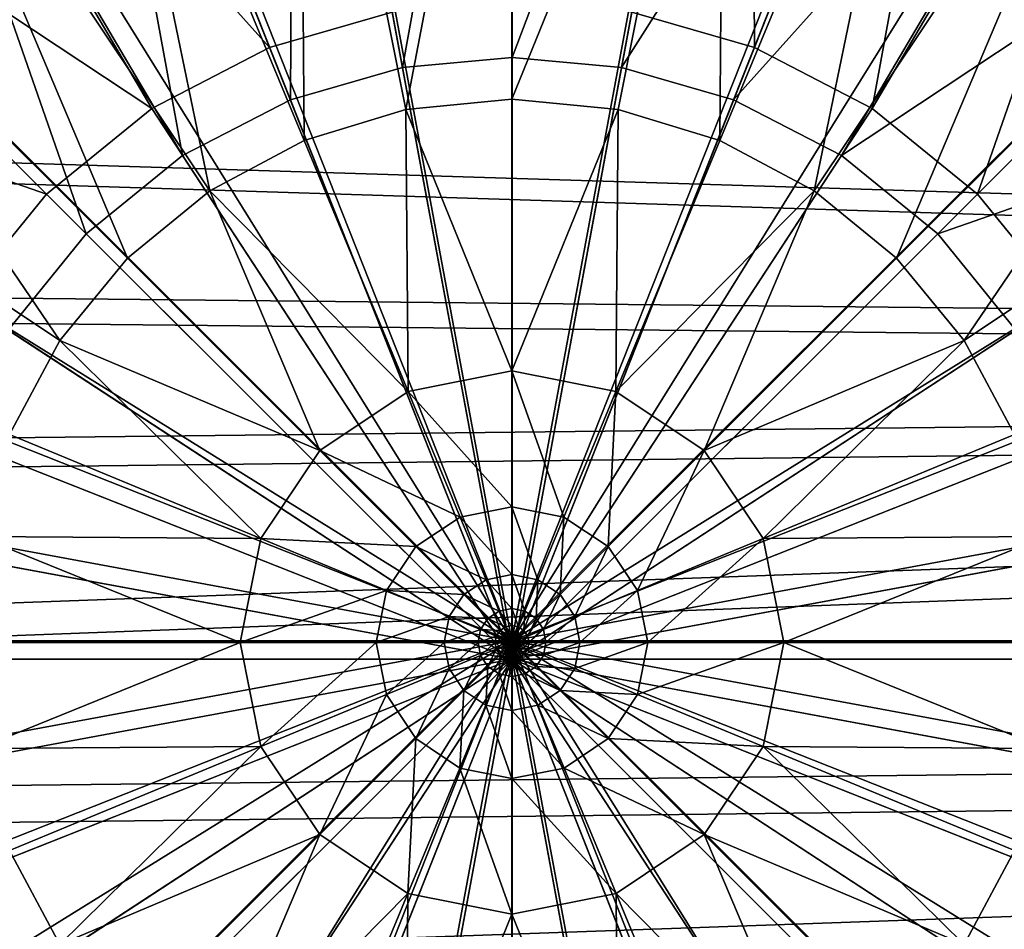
# Model space of a CAD drawing. Header units: metres. Extents: x -904 to 0, y -908 to 0.
# Tile 16 of 161: x -474 to -430, y -782 to -741. Entities that reach past the tile are written whole.
import ezdxf

# ---------------------------------------------------------------- set-up
doc = ezdxf.new("R2010")
doc.units = ezdxf.units.M

msp = doc.modelspace()

# ---------------------------------------------------------------- linework, layer by layer
at = {"layer": 'top0123420'}
for points in [[(-441.265991, -712.013245, 111.452499), (-446.606567, -740.871033, 115.948647), (-441.087372, -742.457947, 115.948647)], [(-430.285065, -715.170471, 111.452499), (-441.265991, -712.013245, 111.452499), (-441.087372, -742.457947, 115.948647)], [(-473.719238, -715.170471, 111.452499), (-483.130402, -719.90802, 111.452499), (-462.916931, -742.457947, 115.948647)], [(-473.719238, -715.170471, 111.452499), (-462.916931, -742.457947, 115.948647), (-457.397736, -740.871033, 115.948647)], [(-430.285065, -715.170471, 111.452499), (-441.087372, -742.457947, 115.948647), (-435.776215, -745.209412, 115.948647)], [(-420.873901, -719.90802, 111.452499), (-430.285065, -715.170471, 111.452499), (-435.776215, -745.209412, 115.948647)], [(-461.828461, -716.929688, 109.382034), (-452.002167, -716.028137, 109.382034), (-456.936768, -743.362122, 113.182106)], [(-452.002167, -716.028137, 109.382034), (-452.002167, -742.909363, 113.182106), (-456.936768, -743.362122, 113.182106)], [(-452.002167, -716.028137, 109.382034), (-442.175842, -716.929688, 109.382034), (-452.002167, -742.909363, 113.182106)], [(-471.878845, -719.819397, 109.382034), (-461.828461, -716.929688, 109.382034), (-461.984436, -744.813416, 113.182106)], [(-461.828461, -716.929688, 109.382034), (-456.936768, -743.362122, 113.182106), (-461.984436, -744.813416, 113.182106)], [(-442.175842, -716.929688, 109.382034), (-447.067535, -743.362122, 113.182106), (-452.002167, -742.909363, 113.182106)], [(-442.175842, -716.929688, 109.382034), (-432.125488, -719.819397, 109.382034), (-447.067535, -743.362122, 113.182106)], [(-483.130402, -719.90802, 111.452499), (-493.721405, -728.308838, 111.452499), (-468.228088, -745.209412, 115.948647)], [(-483.130402, -719.90802, 111.452499), (-468.228088, -745.209412, 115.948647), (-462.916931, -742.457947, 115.948647)], [(-480.49469, -724.15686, 109.382034), (-471.878845, -719.819397, 109.382034), (-466.841797, -747.329834, 113.182106)], [(-471.878845, -719.819397, 109.382034), (-461.984436, -744.813416, 113.182106), (-466.841797, -747.329834, 113.182106)], [(-432.125488, -719.819397, 109.382034), (-442.019897, -744.813416, 113.182106), (-447.067535, -743.362122, 113.182106)], [(-432.125488, -719.819397, 109.382034), (-423.509644, -724.15686, 109.382034), (-442.019897, -744.813416, 113.182106)], [(-420.873901, -719.90802, 111.452499), (-435.776215, -745.209412, 115.948647), (-431.034943, -749.060913, 115.948647)], [(-410.282898, -728.308838, 111.452499), (-420.873901, -719.90802, 111.452499), (-431.034943, -749.060913, 115.948647)], [(-490.185913, -731.84436, 109.382034), (-480.49469, -724.15686, 109.382034), (-471.178009, -750.852295, 113.182106)], [(-480.49469, -724.15686, 109.382034), (-466.841797, -747.329834, 113.182106), (-471.178009, -750.852295, 113.182106)], [(-423.509644, -724.15686, 109.382034), (-437.162506, -747.329834, 113.182106), (-442.019897, -744.813416, 113.182106)], [(-423.509644, -724.15686, 109.382034), (-413.81839, -731.84436, 109.382034), (-437.162506, -747.329834, 113.182106)], [(-493.721405, -728.308838, 111.452499), (-502.122253, -738.899902, 111.452499), (-472.96936, -749.060913, 115.948647)], [(-493.721405, -728.308838, 111.452499), (-472.96936, -749.060913, 115.948647), (-468.228088, -745.209412, 115.948647)], [(-410.282898, -728.308838, 111.452499), (-431.034943, -749.060913, 115.948647), (-427.183472, -753.802185, 115.948647)], [(-490.185913, -731.84436, 109.382034), (-471.178009, -750.852295, 113.182106), (-474.700439, -755.188477, 113.182106)], [(-413.81839, -731.84436, 109.382034), (-432.826294, -750.852295, 113.182106), (-437.162506, -747.329834, 113.182106)], [(-413.81839, -731.84436, 109.382034), (-406.130859, -741.535583, 109.382034), (-432.826294, -750.852295, 113.182106)], [(-502.122253, -738.899902, 111.452499), (-476.820862, -753.802185, 115.948647), (-472.96936, -749.060913, 115.948647)], [(-452.002167, -740.375977, 115.948647), (-457.397736, -740.871033, 115.948647), (-452.002167, -770.028137, 117.452507)], [(-446.606567, -740.871033, 115.948647), (-452.002167, -740.375977, 115.948647), (-452.002167, -770.028137, 117.452507)], [(-457.397736, -740.871033, 115.948647), (-462.916931, -742.457947, 115.948647), (-452.002167, -770.028137, 117.452507)], [(-441.087372, -742.457947, 115.948647), (-446.606567, -740.871033, 115.948647), (-452.002167, -770.028137, 117.452507)], [(-406.130859, -741.535583, 109.382034), (-429.303864, -755.188477, 113.182106), (-432.826294, -750.852295, 113.182106)], [(-462.916931, -742.457947, 115.948647), (-468.228088, -745.209412, 115.948647), (-452.002167, -770.028137, 117.452507)], [(-435.776215, -745.209412, 115.948647), (-441.087372, -742.457947, 115.948647), (-452.002167, -770.028137, 117.452507)], [(-456.936768, -743.362122, 113.182106), (-452.002167, -742.909363, 113.182106), (-452.002167, -770.028137, 114.452507)], [(-452.002167, -742.909363, 113.182106), (-447.067535, -743.362122, 113.182106), (-452.002167, -770.028137, 114.452507)], [(-461.984436, -744.813416, 113.182106), (-456.936768, -743.362122, 113.182106), (-452.002167, -770.028137, 114.452507)], [(-447.067535, -743.362122, 113.182106), (-442.019897, -744.813416, 113.182106), (-452.002167, -770.028137, 114.452507)], [(-466.841797, -747.329834, 113.182106), (-461.984436, -744.813416, 113.182106), (-452.002167, -770.028137, 114.452507)], [(-442.019897, -744.813416, 113.182106), (-437.162506, -747.329834, 113.182106), (-452.002167, -770.028137, 114.452507)], [(-468.228088, -745.209412, 115.948647), (-472.96936, -749.060913, 115.948647), (-452.002167, -770.028137, 117.452507)], [(-431.034943, -749.060913, 115.948647), (-435.776215, -745.209412, 115.948647), (-452.002167, -770.028137, 117.452507)], [(-471.178009, -750.852295, 113.182106), (-466.841797, -747.329834, 113.182106), (-452.002167, -770.028137, 114.452507)], [(-437.162506, -747.329834, 113.182106), (-432.826294, -750.852295, 113.182106), (-452.002167, -770.028137, 114.452507)], [(-472.96936, -749.060913, 115.948647), (-476.820862, -753.802185, 115.948647), (-452.002167, -770.028137, 117.452507)], [(-427.183472, -753.802185, 115.948647), (-431.034943, -749.060913, 115.948647), (-452.002167, -770.028137, 117.452507)], [(-474.700439, -755.188477, 113.182106), (-471.178009, -750.852295, 113.182106), (-452.002167, -770.028137, 114.452507)], [(-432.826294, -750.852295, 113.182106), (-429.303864, -755.188477, 113.182106), (-452.002167, -770.028137, 114.452507)], [(-476.820862, -753.802185, 115.948647), (-479.572357, -759.113342, 115.948647), (-452.002167, -770.028137, 117.452507)], [(-424.431946, -759.113342, 115.948647), (-427.183472, -753.802185, 115.948647), (-452.002167, -770.028137, 117.452507)], [(-477.216858, -760.045837, 113.182106), (-474.700439, -755.188477, 113.182106), (-452.002167, -770.028137, 114.452507)], [(-429.303864, -755.188477, 113.182106), (-426.787445, -760.045837, 113.182106), (-452.002167, -770.028137, 114.452507)], [(-479.572357, -759.113342, 115.948647), (-481.159241, -764.632568, 115.948647), (-452.002167, -770.028137, 117.452507)], [(-422.845062, -764.632568, 115.948647), (-424.431946, -759.113342, 115.948647), (-452.002167, -770.028137, 117.452507)], [(-478.668182, -765.093506, 113.182106), (-477.216858, -760.045837, 113.182106), (-452.002167, -770.028137, 114.452507)], [(-426.787445, -760.045837, 113.182106), (-425.336121, -765.093506, 113.182106), (-452.002167, -770.028137, 114.452507)], [(-481.159241, -764.632568, 115.948647), (-481.654266, -770.028137, 115.948647), (-452.002167, -770.028137, 117.452507)], [(-422.350037, -770.028137, 115.948647), (-422.845062, -764.632568, 115.948647), (-452.002167, -770.028137, 117.452507)], [(-479.120911, -770.028137, 113.182106), (-478.668182, -765.093506, 113.182106), (-452.002167, -770.028137, 114.452507)], [(-425.336121, -765.093506, 113.182106), (-424.883392, -770.028137, 113.182106), (-452.002167, -770.028137, 114.452507)], [(-479.572357, -780.942932, 115.948647), (-452.002167, -770.028137, 117.452507), (-481.654266, -770.028137, 115.948647)], [(-479.572357, -780.942932, 115.948647), (-476.820862, -786.254089, 115.948647), (-452.002167, -770.028137, 117.452507)], [(-478.668182, -774.962769, 113.182106), (-479.120911, -770.028137, 113.182106), (-452.002167, -770.028137, 114.452507)], [(-477.216858, -780.010376, 113.182106), (-478.668182, -774.962769, 113.182106), (-452.002167, -770.028137, 114.452507)], [(-474.700439, -784.867798, 113.182106), (-477.216858, -780.010376, 113.182106), (-452.002167, -770.028137, 114.452507)], [(-476.820862, -786.254089, 115.948647), (-472.96936, -790.995361, 115.948647), (-452.002167, -770.028137, 117.452507)], [(-471.178009, -789.203979, 113.182106), (-474.700439, -784.867798, 113.182106), (-452.002167, -770.028137, 114.452507)], [(-472.96936, -790.995361, 115.948647), (-468.228088, -794.846802, 115.948647), (-452.002167, -770.028137, 117.452507)], [(-466.841797, -792.72644, 113.182106), (-471.178009, -789.203979, 113.182106), (-452.002167, -770.028137, 114.452507)], [(-468.228088, -794.846802, 115.948647), (-462.916931, -797.598328, 115.948647), (-452.002167, -770.028137, 117.452507)], [(-461.984436, -795.242859, 113.182106), (-466.841797, -792.72644, 113.182106), (-452.002167, -770.028137, 114.452507)], [(-462.916931, -797.598328, 115.948647), (-457.397736, -799.185242, 115.948647), (-452.002167, -770.028137, 117.452507)], [(-456.936768, -796.694153, 113.182106), (-461.984436, -795.242859, 113.182106), (-452.002167, -770.028137, 114.452507)], [(-457.397736, -799.185242, 115.948647), (-452.002167, -799.680237, 115.948647), (-452.002167, -770.028137, 117.452507)], [(-452.002167, -797.146912, 113.182106), (-456.936768, -796.694153, 113.182106), (-452.002167, -770.028137, 114.452507)], [(-422.845062, -775.423706, 115.948647), (-422.350037, -770.028137, 115.948647), (-452.002167, -770.028137, 117.452507)], [(-452.002167, -799.680237, 115.948647), (-446.606567, -799.185242, 115.948647), (-452.002167, -770.028137, 117.452507)], [(-446.606567, -799.185242, 115.948647), (-441.087372, -797.598328, 115.948647), (-452.002167, -770.028137, 117.452507)], [(-441.087372, -797.598328, 115.948647), (-435.776215, -794.846802, 115.948647), (-452.002167, -770.028137, 117.452507)], [(-435.776215, -794.846802, 115.948647), (-431.034943, -790.995361, 115.948647), (-452.002167, -770.028137, 117.452507)], [(-431.034943, -790.995361, 115.948647), (-427.183472, -786.254089, 115.948647), (-452.002167, -770.028137, 117.452507)], [(-427.183472, -786.254089, 115.948647), (-424.431946, -780.942932, 115.948647), (-452.002167, -770.028137, 117.452507)], [(-452.002167, -770.028137, 117.452507), (-424.431946, -780.942932, 115.948647), (-422.845062, -775.423706, 115.948647)], [(-424.883392, -770.028137, 113.182106), (-425.336121, -774.962769, 113.182106), (-452.002167, -770.028137, 114.452507)], [(-425.336121, -774.962769, 113.182106), (-426.787445, -780.010376, 113.182106), (-452.002167, -770.028137, 114.452507)], [(-426.787445, -780.010376, 113.182106), (-429.303864, -784.867798, 113.182106), (-452.002167, -770.028137, 114.452507)], [(-429.303864, -784.867798, 113.182106), (-432.826294, -789.203979, 113.182106), (-452.002167, -770.028137, 114.452507)], [(-432.826294, -789.203979, 113.182106), (-437.162506, -792.72644, 113.182106), (-452.002167, -770.028137, 114.452507)], [(-437.162506, -792.72644, 113.182106), (-442.019897, -795.242859, 113.182106), (-452.002167, -770.028137, 114.452507)], [(-442.019897, -795.242859, 113.182106), (-447.067535, -796.694153, 113.182106), (-452.002167, -770.028137, 114.452507)], [(-447.067535, -796.694153, 113.182106), (-452.002167, -797.146912, 113.182106), (-452.002167, -770.028137, 114.452507)]]:
    msp.add_3dface(points, dxfattribs=at)
at = {"layer": 'top0123458'}
for points in [[(-461.062958, -720.249146, 91.044128), (-452.00235, -719.418091, 91.065895), (-452.00235, -769.192566, 89.738754)], [(-452.00235, -719.418091, 91.065895), (-442.941711, -720.249146, 91.044128), (-452.00235, -769.192566, 89.738754)], [(-470.33017, -722.91272, 90.97438), (-461.062958, -720.249146, 91.044128), (-452.00235, -769.192566, 89.738754)], [(-461.551178, -721.240173, 94.018822), (-456.778076, -745.256531, 93.37825), (-452.00235, -720.300842, 94.043419)], [(-456.778076, -745.256531, 93.37825), (-452.00235, -744.786621, 93.390556), (-452.00235, -720.300842, 94.043419)], [(-442.941711, -720.249146, 91.044128), (-433.6745, -722.91272, 90.97438), (-452.00235, -769.192566, 89.738754)], [(-442.453491, -721.240173, 94.018822), (-452.00235, -720.300842, 94.043419), (-452.00235, -744.786621, 93.390556)], [(-470.741913, -724.025574, 93.945885), (-461.369202, -746.647827, 93.34182), (-461.551178, -721.240173, 94.018822)], [(-461.369202, -746.647827, 93.34182), (-456.778076, -745.256531, 93.37825), (-461.551178, -721.240173, 94.018822)], [(-442.453491, -721.240173, 94.018822), (-452.00235, -744.786621, 93.390556), (-447.226624, -745.256531, 93.37825)], [(-442.635468, -746.647827, 93.34182), (-442.453491, -721.240173, 94.018822), (-447.226624, -745.256531, 93.37825)], [(-433.262756, -724.025574, 93.945885), (-442.453491, -721.240173, 94.018822), (-442.635468, -746.647827, 93.34182)], [(-478.276703, -726.912109, 90.869652), (-470.33017, -722.91272, 90.97438), (-452.00235, -769.192566, 89.738754)], [(-433.6745, -722.91272, 90.97438), (-425.727966, -726.912109, 90.869652), (-452.00235, -769.192566, 89.738754)], [(-479.212402, -728.549927, 93.827415), (-465.605835, -748.910217, 93.282578), (-470.741913, -724.025574, 93.945885)], [(-465.605835, -748.910217, 93.282578), (-461.369202, -746.647827, 93.34182), (-470.741913, -724.025574, 93.945885)], [(-438.398865, -748.910217, 93.282578), (-433.262756, -724.025574, 93.945885), (-442.635468, -746.647827, 93.34182)], [(-424.792267, -728.549927, 93.827415), (-433.262756, -724.025574, 93.945885), (-438.398865, -748.910217, 93.282578)], [(-487.210724, -733.996887, 90.684135), (-478.276703, -726.912109, 90.869652), (-452.00235, -769.192566, 89.738754)], [(-425.727966, -726.912109, 90.869652), (-416.793945, -733.996887, 90.684135), (-452.00235, -769.192566, 89.738754)], [(-486.637115, -734.639343, 93.667953), (-469.319305, -751.955688, 93.202827), (-479.212402, -728.549927, 93.827415)], [(-469.319305, -751.955688, 93.202827), (-465.605835, -748.910217, 93.282578), (-479.212402, -728.549927, 93.827415)], [(-434.685394, -751.955688, 93.202827), (-424.792267, -728.549927, 93.827415), (-438.398865, -748.910217, 93.282578)], [(-417.367554, -734.639343, 93.667953), (-424.792267, -728.549927, 93.827415), (-434.685394, -751.955688, 93.202827)], [(-494.297943, -742.927856, 90.450272), (-487.210724, -733.996887, 90.684135), (-452.00235, -769.192566, 89.738754)], [(-416.793945, -733.996887, 90.684135), (-409.706726, -742.927856, 90.450272), (-452.00235, -769.192566, 89.738754)], [(-492.730682, -742.059875, 93.47364), (-472.363586, -755.662231, 93.105766), (-486.637115, -734.639343, 93.667953)], [(-472.363586, -755.662231, 93.105766), (-469.319305, -751.955688, 93.202827), (-486.637115, -734.639343, 93.667953)], [(-431.641083, -755.662231, 93.105766), (-417.367554, -734.639343, 93.667953), (-434.685394, -751.955688, 93.202827)], [(-411.273987, -742.059875, 93.47364), (-417.367554, -734.639343, 93.667953), (-431.641083, -755.662231, 93.105766)], [(-474.628937, -759.89624, 92.994896), (-472.363586, -755.662231, 93.105766), (-492.730682, -742.059875, 93.47364)], [(-429.375732, -759.89624, 92.994896), (-411.273987, -742.059875, 93.47364), (-431.641083, -755.662231, 93.105766)], [(-498.298676, -750.871643, 90.242249), (-494.297943, -742.927856, 90.450272), (-452.00235, -769.192566, 89.738754)], [(-409.706726, -742.927856, 90.450272), (-405.705994, -750.871643, 90.242249), (-452.00235, -769.192566, 89.738754)], [(-452.00235, -744.786621, 93.390556), (-456.778076, -745.256531, 93.37825), (-452.00235, -757.029541, 93.064125)], [(-447.226624, -745.256531, 93.37825), (-452.00235, -744.786621, 93.390556), (-452.00235, -757.029541, 93.064125)], [(-456.685516, -757.960144, 93.039757), (-456.778076, -745.256531, 93.37825), (-461.369202, -746.647827, 93.34182)], [(-456.778076, -745.256531, 93.37825), (-456.685516, -757.960144, 93.039757), (-452.00235, -757.029541, 93.064125)], [(-447.226624, -745.256531, 93.37825), (-452.00235, -757.029541, 93.064125), (-447.319183, -757.960144, 93.039757)], [(-442.635468, -746.647827, 93.34182), (-447.226624, -745.256531, 93.37825), (-447.319183, -757.960144, 93.039757)], [(-465.605835, -748.910217, 93.282578), (-456.685516, -757.960144, 93.039757), (-461.369202, -746.647827, 93.34182)], [(-442.635468, -746.647827, 93.34182), (-447.319183, -757.960144, 93.039757), (-438.398865, -748.910217, 93.282578)], [(-469.319305, -751.955688, 93.202827), (-460.660309, -760.613892, 92.970261), (-465.605835, -748.910217, 93.282578)], [(-460.660309, -760.613892, 92.970261), (-456.685516, -757.960144, 93.039757), (-465.605835, -748.910217, 93.282578)], [(-447.319183, -757.960144, 93.039757), (-443.34436, -760.613892, 92.970261), (-438.398865, -748.910217, 93.282578)], [(-438.398865, -748.910217, 93.282578), (-443.34436, -760.613892, 92.970261), (-434.685394, -751.955688, 93.202827)], [(-500.963196, -760.135681, 89.999664), (-498.298676, -750.871643, 90.242249), (-452.00235, -769.192566, 89.738754)], [(-405.705994, -750.871643, 90.242249), (-403.041473, -760.135681, 89.999664), (-452.00235, -769.192566, 89.738754)], [(-469.319305, -751.955688, 93.202827), (-472.363586, -755.662231, 93.105766), (-460.660309, -760.613892, 92.970261)], [(-434.685394, -751.955688, 93.202827), (-443.34436, -760.613892, 92.970261), (-431.641083, -755.662231, 93.105766)], [(-463.314972, -764.583923, 92.866302), (-472.363586, -755.662231, 93.105766), (-474.628937, -759.89624, 92.994896)], [(-472.363586, -755.662231, 93.105766), (-463.314972, -764.583923, 92.866302), (-460.660309, -760.613892, 92.970261)], [(-443.34436, -760.613892, 92.970261), (-440.689697, -764.583923, 92.866302), (-431.641083, -755.662231, 93.105766)], [(-431.641083, -755.662231, 93.105766), (-440.689697, -764.583923, 92.866302), (-429.375732, -759.89624, 92.994896)], [(-452.00235, -757.029541, 93.064125), (-456.685516, -757.960144, 93.039757), (-452.00235, -763.151062, 92.900902)], [(-449.661041, -763.616272, 92.888725), (-452.00235, -757.029541, 93.064125), (-452.00235, -763.151062, 92.900902)], [(-447.319183, -757.960144, 93.039757), (-452.00235, -757.029541, 93.064125), (-449.661041, -763.616272, 92.888725)], [(-456.685516, -757.960144, 93.039757), (-460.660309, -760.613892, 92.970261), (-454.343658, -763.616272, 92.888725)], [(-456.685516, -757.960144, 93.039757), (-454.343658, -763.616272, 92.888725), (-452.00235, -763.151062, 92.900902)], [(-447.319183, -757.960144, 93.039757), (-449.661041, -763.616272, 92.888725), (-447.673859, -764.942993, 92.853981)], [(-443.34436, -760.613892, 92.970261), (-447.319183, -757.960144, 93.039757), (-447.673859, -764.942993, 92.853981)], [(-476.024139, -764.490784, 92.874588), (-463.314972, -764.583923, 92.866302), (-474.628937, -759.89624, 92.994896)], [(-440.689697, -764.583923, 92.866302), (-427.98053, -764.490784, 92.874588), (-429.375732, -759.89624, 92.994896)], [(-501.794525, -769.193176, 89.762482), (-500.963196, -760.135681, 89.999664), (-452.00235, -769.192566, 89.738754)], [(-403.041473, -760.135681, 89.999664), (-402.210175, -769.193176, 89.762482), (-452.00235, -769.192566, 89.738754)], [(-460.660309, -760.613892, 92.970261), (-463.314972, -764.583923, 92.866302), (-456.330811, -764.942993, 92.853981)], [(-454.343658, -763.616272, 92.888725), (-460.660309, -760.613892, 92.970261), (-456.330811, -764.942993, 92.853981)], [(-443.34436, -760.613892, 92.970261), (-447.673859, -764.942993, 92.853981), (-446.34668, -766.927795, 92.80201)], [(-440.689697, -764.583923, 92.866302), (-443.34436, -760.613892, 92.970261), (-446.34668, -766.927795, 92.80201)], [(-452.00235, -763.151062, 92.900902), (-454.343658, -763.616272, 92.888725), (-452.00235, -766.211792, 92.819298)], [(-450.83197, -766.444336, 92.81321), (-449.661041, -763.616272, 92.888725), (-452.00235, -763.151062, 92.900902)], [(-452.00235, -763.151062, 92.900902), (-452.00235, -766.211792, 92.819298), (-450.83197, -766.444336, 92.81321)], [(-453.172729, -766.444336, 92.81321), (-454.343658, -763.616272, 92.888725), (-456.330811, -764.942993, 92.853981)], [(-454.343658, -763.616272, 92.888725), (-453.172729, -766.444336, 92.81321), (-452.00235, -766.211792, 92.819298)], [(-449.838593, -767.107544, 92.795837), (-449.661041, -763.616272, 92.888725), (-450.83197, -766.444336, 92.81321)], [(-449.661041, -763.616272, 92.888725), (-449.838593, -767.107544, 92.795837), (-447.673859, -764.942993, 92.853981)], [(-476.495544, -769.269226, 92.749458), (-464.24823, -769.270142, 92.743591), (-476.024139, -764.490784, 92.874588)], [(-464.24823, -769.270142, 92.743591), (-463.314972, -764.583923, 92.866302), (-476.024139, -764.490784, 92.874588)], [(-463.314972, -764.583923, 92.866302), (-464.24823, -769.270142, 92.743591), (-457.65799, -766.927795, 92.80201)], [(-463.314972, -764.583923, 92.866302), (-457.65799, -766.927795, 92.80201), (-456.330811, -764.942993, 92.853981)], [(-440.689697, -764.583923, 92.866302), (-446.34668, -766.927795, 92.80201), (-445.880096, -769.27063, 92.740662)], [(-439.756439, -769.270142, 92.743591), (-440.689697, -764.583923, 92.866302), (-445.880096, -769.27063, 92.740662)], [(-427.98053, -764.490784, 92.874588), (-440.689697, -764.583923, 92.866302), (-439.756439, -769.270142, 92.743591)], [(-427.509125, -769.269226, 92.749458), (-427.98053, -764.490784, 92.874588), (-439.756439, -769.270142, 92.743591)], [(-456.330811, -764.942993, 92.853981), (-457.65799, -766.927795, 92.80201), (-454.166077, -767.107544, 92.795837)], [(-453.172729, -766.444336, 92.81321), (-456.330811, -764.942993, 92.853981), (-454.166077, -767.107544, 92.795837)], [(-447.673859, -764.942993, 92.853981), (-449.838593, -767.107544, 92.795837), (-449.175171, -768.099731, 92.769859)], [(-447.673859, -764.942993, 92.853981), (-449.175171, -768.099731, 92.769859), (-446.34668, -766.927795, 92.80201)], [(-452.00235, -766.211792, 92.819298), (-453.172729, -766.444336, 92.81321), (-452.00235, -767.742188, 92.778496)], [(-452.00235, -766.211792, 92.819298), (-451.417419, -767.858398, 92.775452), (-450.83197, -766.444336, 92.81321)], [(-452.00235, -766.211792, 92.819298), (-452.00235, -767.742188, 92.778496), (-451.417419, -767.858398, 92.775452)], [(-452.58725, -767.858398, 92.775452), (-453.172729, -766.444336, 92.81321), (-454.166077, -767.107544, 92.795837)], [(-453.172729, -766.444336, 92.81321), (-452.58725, -767.858398, 92.775452), (-452.00235, -767.742188, 92.778496)], [(-450.83197, -766.444336, 92.81321), (-451.417419, -767.858398, 92.775452), (-450.92099, -768.189819, 92.766769)], [(-450.92099, -768.189819, 92.766769), (-449.838593, -767.107544, 92.795837), (-450.83197, -766.444336, 92.81321)], [(-464.24823, -769.270142, 92.743591), (-458.124573, -769.27063, 92.740662), (-457.65799, -766.927795, 92.80201)], [(-458.124573, -769.27063, 92.740662), (-454.829498, -768.099731, 92.769859), (-457.65799, -766.927795, 92.80201)], [(-457.65799, -766.927795, 92.80201), (-454.829498, -768.099731, 92.769859), (-454.166077, -767.107544, 92.795837)], [(-454.829498, -768.099731, 92.769859), (-453.08371, -768.189819, 92.766769), (-454.166077, -767.107544, 92.795837)], [(-454.166077, -767.107544, 92.795837), (-453.08371, -768.189819, 92.766769), (-452.58725, -767.858398, 92.775452)], [(-450.589417, -768.685669, 92.753784), (-449.838593, -767.107544, 92.795837), (-450.92099, -768.189819, 92.766769)], [(-449.838593, -767.107544, 92.795837), (-450.589417, -768.685669, 92.753784), (-449.175171, -768.099731, 92.769859)], [(-446.34668, -766.927795, 92.80201), (-449.175171, -768.099731, 92.769859), (-448.941956, -769.270874, 92.739189)], [(-445.880096, -769.27063, 92.740662), (-446.34668, -766.927795, 92.80201), (-448.941956, -769.270874, 92.739189)], [(-453.08371, -768.189819, 92.766769), (-452.294525, -768.56543, 92.756569), (-452.58725, -767.858398, 92.775452)], [(-452.00235, -767.742188, 92.778496), (-452.58725, -767.858398, 92.775452), (-452.00235, -768.507385, 92.758087)], [(-452.58725, -767.858398, 92.775452), (-452.294525, -768.56543, 92.756569), (-452.00235, -768.507385, 92.758087)], [(-452.00235, -767.742188, 92.778496), (-451.710144, -768.56543, 92.756569), (-451.417419, -767.858398, 92.775452)], [(-452.00235, -767.742188, 92.778496), (-452.00235, -768.507385, 92.758087), (-451.710144, -768.56543, 92.756569)], [(-451.417419, -767.858398, 92.775452), (-451.710144, -768.56543, 92.756569), (-451.462158, -768.730957, 92.752235)], [(-451.417419, -767.858398, 92.775452), (-451.462158, -768.730957, 92.752235), (-450.92099, -768.189819, 92.766769)], [(-458.124573, -769.27063, 92.740662), (-455.062744, -769.270874, 92.739189), (-454.829498, -768.099731, 92.769859)], [(-455.062744, -769.270874, 92.739189), (-453.415253, -768.685669, 92.753784), (-454.829498, -768.099731, 92.769859)], [(-454.829498, -768.099731, 92.769859), (-453.415253, -768.685669, 92.753784), (-453.08371, -768.189819, 92.766769)], [(-453.415253, -768.685669, 92.753784), (-452.542511, -768.730957, 92.752235), (-453.08371, -768.189819, 92.766769)], [(-453.08371, -768.189819, 92.766769), (-452.542511, -768.730957, 92.752235), (-452.294525, -768.56543, 92.756569)], [(-450.92099, -768.189819, 92.766769), (-451.462158, -768.730957, 92.752235), (-451.296539, -768.978699, 92.74575)], [(-451.296539, -768.978699, 92.74575), (-450.589417, -768.685669, 92.753784), (-450.92099, -768.189819, 92.766769)], [(-449.175171, -768.099731, 92.769859), (-450.589417, -768.685669, 92.753784), (-450.47287, -769.270996, 92.738457)], [(-449.175171, -768.099731, 92.769859), (-450.47287, -769.270996, 92.738457), (-448.941956, -769.270874, 92.739189)], [(-455.062744, -769.270874, 92.739189), (-453.53183, -769.270996, 92.738457), (-453.415253, -768.685669, 92.753784)], [(-453.53183, -769.270996, 92.738457), (-452.70813, -768.978699, 92.74575), (-453.415253, -768.685669, 92.753784)], [(-453.415253, -768.685669, 92.753784), (-452.70813, -768.978699, 92.74575), (-452.542511, -768.730957, 92.752235)], [(-452.70813, -768.978699, 92.74575), (-452.271912, -769.001526, 92.744965), (-452.542511, -768.730957, 92.752235)], [(-452.542511, -768.730957, 92.752235), (-452.148163, -768.918945, 92.747131), (-452.294525, -768.56543, 92.756569)], [(-452.542511, -768.730957, 92.752235), (-452.271912, -769.001526, 92.744965), (-452.148163, -768.918945, 92.747131)], [(-452.00235, -768.507385, 92.758087), (-452.294525, -768.56543, 92.756569), (-452.00235, -768.889954, 92.747887)], [(-452.294525, -768.56543, 92.756569), (-452.148163, -768.918945, 92.747131), (-452.00235, -768.889954, 92.747887)], [(-452.271912, -769.001526, 92.744965), (-452.074982, -769.095703, 92.742409), (-452.148163, -768.918945, 92.747131)], [(-452.00235, -768.889954, 92.747887), (-452.148163, -768.918945, 92.747131), (-452.00235, -769.081238, 92.74279)], [(-452.148163, -768.918945, 92.747131), (-452.074982, -769.095703, 92.742409), (-452.00235, -769.081238, 92.74279)], [(-452.00235, -768.507385, 92.758087), (-451.856506, -768.918945, 92.747131), (-451.710144, -768.56543, 92.756569)], [(-452.00235, -768.507385, 92.758087), (-452.00235, -768.889954, 92.747887), (-451.856506, -768.918945, 92.747131)], [(-452.00235, -768.889954, 92.747887), (-451.929718, -769.095703, 92.742409), (-451.856506, -768.918945, 92.747131)], [(-452.00235, -768.889954, 92.747887), (-452.00235, -769.081238, 92.74279), (-451.929718, -769.095703, 92.742409)], [(-451.856506, -768.918945, 92.747131), (-451.929718, -769.095703, 92.742409), (-451.868042, -769.136841, 92.741333)], [(-451.856506, -768.918945, 92.747131), (-451.868042, -769.136841, 92.741333), (-451.732758, -769.001526, 92.744965)], [(-451.710144, -768.56543, 92.756569), (-451.856506, -768.918945, 92.747131), (-451.732758, -769.001526, 92.744965)], [(-451.710144, -768.56543, 92.756569), (-451.732758, -769.001526, 92.744965), (-451.462158, -768.730957, 92.752235)], [(-451.462158, -768.730957, 92.752235), (-451.732758, -769.001526, 92.744965), (-451.650085, -769.125183, 92.74173)], [(-451.462158, -768.730957, 92.752235), (-451.650085, -769.125183, 92.74173), (-451.296539, -768.978699, 92.74575)], [(-451.238312, -769.271057, 92.738091), (-450.589417, -768.685669, 92.753784), (-451.296539, -768.978699, 92.74575)], [(-450.589417, -768.685669, 92.753784), (-451.238312, -769.271057, 92.738091), (-450.47287, -769.270996, 92.738457)], [(-500.963196, -778.250732, 89.525307), (-501.794525, -769.193176, 89.762482), (-452.00235, -769.192566, 89.738754)], [(-498.298676, -787.514771, 89.282715), (-500.963196, -778.250732, 89.525307), (-452.00235, -769.192566, 89.738754)], [(-494.297943, -795.458557, 89.074699), (-498.298676, -787.514771, 89.282715), (-452.00235, -769.192566, 89.738754)], [(-487.210724, -804.389526, 88.840836), (-494.297943, -795.458557, 89.074699), (-452.00235, -769.192566, 89.738754)], [(-478.276703, -811.474304, 88.655312), (-487.210724, -804.389526, 88.840836), (-452.00235, -769.192566, 89.738754)], [(-470.33017, -815.473694, 88.550591), (-478.276703, -811.474304, 88.655312), (-452.00235, -769.192566, 89.738754)], [(-476.495544, -769.269226, 92.749458), (-476.025024, -774.047668, 92.624329), (-464.24823, -769.270142, 92.743591)], [(-476.025024, -774.047668, 92.624329), (-463.315826, -773.956543, 92.620872), (-464.24823, -769.270142, 92.743591)], [(-461.062958, -818.137268, 88.480843), (-470.33017, -815.473694, 88.550591), (-452.00235, -769.192566, 89.738754)], [(-464.24823, -769.270142, 92.743591), (-463.315826, -773.956543, 92.620872), (-458.124573, -769.27063, 92.740662)], [(-463.315826, -773.956543, 92.620872), (-457.658417, -771.613525, 92.679306), (-458.124573, -769.27063, 92.740662)], [(-452.00235, -818.968323, 88.459076), (-461.062958, -818.137268, 88.480843), (-452.00235, -769.192566, 89.738754)], [(-458.124573, -769.27063, 92.740662), (-457.658417, -771.613525, 92.679306), (-455.062744, -769.270874, 92.739189)], [(-457.658417, -771.613525, 92.679306), (-454.829712, -770.442078, 92.708527), (-455.062744, -769.270874, 92.739189)], [(-454.829712, -770.442078, 92.708527), (-453.53183, -769.270996, 92.738457), (-455.062744, -769.270874, 92.739189)], [(-454.829712, -770.442078, 92.708527), (-453.415375, -769.856323, 92.723129), (-453.53183, -769.270996, 92.738457)], [(-453.53183, -769.270996, 92.738457), (-452.766357, -769.271057, 92.738091), (-452.70813, -768.978699, 92.74575)], [(-453.415375, -769.856323, 92.723129), (-452.766357, -769.271057, 92.738091), (-453.53183, -769.270996, 92.738457)], [(-452.766357, -769.271057, 92.738091), (-453.415375, -769.856323, 92.723129), (-452.708191, -769.563416, 92.730438)], [(-452.766357, -769.271057, 92.738091), (-452.354584, -769.125183, 92.74173), (-452.70813, -768.978699, 92.74575)], [(-452.354584, -769.125183, 92.74173), (-452.766357, -769.271057, 92.738091), (-452.383636, -769.271057, 92.737907)], [(-452.383636, -769.271057, 92.737907), (-452.766357, -769.271057, 92.738091), (-452.708191, -769.563416, 92.730438)], [(-452.354614, -769.416992, 92.734085), (-452.383636, -769.271057, 92.737907), (-452.708191, -769.563416, 92.730438)], [(-452.70813, -768.978699, 92.74575), (-452.354584, -769.125183, 92.74173), (-452.271912, -769.001526, 92.744965)], [(-452.177795, -769.198425, 92.739723), (-452.354584, -769.125183, 92.74173), (-452.383636, -769.271057, 92.737907)], [(-452.177795, -769.198425, 92.739723), (-452.383636, -769.271057, 92.737907), (-452.192261, -769.271118, 92.737816)], [(-452.192261, -769.271118, 92.737816), (-452.383636, -769.271057, 92.737907), (-452.354614, -769.416992, 92.734085)], [(-452.177826, -769.343811, 92.735916), (-452.192261, -769.271118, 92.737816), (-452.354614, -769.416992, 92.734085)], [(-452.271973, -769.540649, 92.73085), (-452.177826, -769.343811, 92.735916), (-452.354614, -769.416992, 92.734085)], [(-452.354584, -769.125183, 92.74173), (-452.136627, -769.136841, 92.741333), (-452.271912, -769.001526, 92.744965)], [(-452.136627, -769.136841, 92.741333), (-452.354584, -769.125183, 92.74173), (-452.177795, -769.198425, 92.739723)], [(-452.271973, -769.540649, 92.73085), (-452.136658, -769.405334, 92.734299), (-452.177826, -769.343811, 92.735916)], [(-452.271912, -769.001526, 92.744965), (-452.136627, -769.136841, 92.741333), (-452.074982, -769.095703, 92.742409)], [(-452.06897, -769.204468, 92.739517), (-452.177795, -769.198425, 92.739723), (-452.192261, -769.271118, 92.737816)], [(-452.06897, -769.204468, 92.739517), (-452.192261, -769.271118, 92.737816), (-452.177826, -769.343811, 92.735916)], [(-452.136658, -769.405334, 92.734299), (-452.06897, -769.204468, 92.739517), (-452.177826, -769.343811, 92.735916)], [(-452.06897, -769.204468, 92.739517), (-452.136627, -769.136841, 92.741333), (-452.177795, -769.198425, 92.739723)], [(-452.075012, -769.446533, 92.733223), (-452.06897, -769.204468, 92.739517), (-452.136658, -769.405334, 92.734299)], [(-452.136627, -769.136841, 92.741333), (-452.038391, -769.184082, 92.740051), (-452.074982, -769.095703, 92.742409)], [(-452.038391, -769.184082, 92.740051), (-452.136627, -769.136841, 92.741333), (-452.06897, -769.204468, 92.739517)], [(-452.06897, -769.204468, 92.739517), (-452.075012, -769.446533, 92.733223), (-452.00235, -769.269653, 92.737762)], [(-452.075012, -769.446533, 92.733223), (-452.00235, -769.460999, 92.732841), (-452.00235, -769.269653, 92.737762)], [(-452.00235, -769.081238, 92.74279), (-452.074982, -769.095703, 92.742409), (-452.00235, -769.269653, 92.737762)], [(-452.074982, -769.095703, 92.742409), (-452.038391, -769.184082, 92.740051), (-452.00235, -769.269653, 92.737762)], [(-452.00235, -769.269653, 92.737762), (-452.038391, -769.184082, 92.740051), (-452.06897, -769.204468, 92.739517)], [(-452.00235, -769.081238, 92.74279), (-452.00235, -769.269653, 92.737762), (-451.929718, -769.095703, 92.742409)], [(-451.929718, -769.095703, 92.742409), (-452.00235, -769.269653, 92.737762), (-451.935699, -769.337708, 92.736023)], [(-402.210175, -769.193176, 89.762482), (-403.041473, -778.250732, 89.525307), (-452.00235, -769.192566, 89.738754)], [(-403.041473, -778.250732, 89.525307), (-405.705994, -787.514771, 89.282715), (-452.00235, -769.192566, 89.738754)], [(-405.705994, -787.514771, 89.282715), (-409.706726, -795.458557, 89.074699), (-452.00235, -769.192566, 89.738754)], [(-409.706726, -795.458557, 89.074699), (-416.793945, -804.389526, 88.840836), (-452.00235, -769.192566, 89.738754)], [(-416.793945, -804.389526, 88.840836), (-425.727966, -811.474304, 88.655312), (-452.00235, -769.192566, 89.738754)], [(-425.727966, -811.474304, 88.655312), (-433.6745, -815.473694, 88.550591), (-452.00235, -769.192566, 89.738754)], [(-433.6745, -815.473694, 88.550591), (-442.941711, -818.137268, 88.480843), (-452.00235, -769.192566, 89.738754)], [(-442.941711, -818.137268, 88.480843), (-452.00235, -818.968323, 88.459076), (-452.00235, -769.192566, 89.738754)], [(-452.00235, -769.460999, 92.732841), (-451.929688, -769.446533, 92.733223), (-452.00235, -769.269653, 92.737762)], [(-451.929688, -769.446533, 92.733223), (-451.966278, -769.358154, 92.735489), (-452.00235, -769.269653, 92.737762)], [(-452.00235, -769.269653, 92.737762), (-451.966278, -769.358154, 92.735489), (-451.935699, -769.337708, 92.736023)], [(-451.966278, -769.358154, 92.735489), (-451.868042, -769.405334, 92.734299), (-451.935699, -769.337708, 92.736023)], [(-451.868042, -769.405334, 92.734299), (-451.966278, -769.358154, 92.735489), (-451.929688, -769.446533, 92.733223)], [(-451.929718, -769.095703, 92.742409), (-451.935699, -769.337708, 92.736023), (-451.868042, -769.136841, 92.741333)], [(-451.868042, -769.136841, 92.741333), (-451.935699, -769.337708, 92.736023), (-451.826874, -769.198425, 92.739723)], [(-451.826874, -769.198425, 92.739723), (-451.935699, -769.337708, 92.736023), (-451.812408, -769.271118, 92.737816)], [(-451.812408, -769.271118, 92.737816), (-451.935699, -769.337708, 92.736023), (-451.826874, -769.343811, 92.735916)], [(-451.935699, -769.337708, 92.736023), (-451.868042, -769.405334, 92.734299), (-451.826874, -769.343811, 92.735916)], [(-451.732758, -769.001526, 92.744965), (-451.868042, -769.136841, 92.741333), (-451.826874, -769.198425, 92.739723)], [(-451.868042, -769.405334, 92.734299), (-451.650085, -769.416992, 92.734085), (-451.826874, -769.343811, 92.735916)], [(-451.732758, -769.001526, 92.744965), (-451.826874, -769.198425, 92.739723), (-451.650085, -769.125183, 92.74173)], [(-451.650085, -769.125183, 92.74173), (-451.826874, -769.198425, 92.739723), (-451.812408, -769.271118, 92.737816)], [(-451.826874, -769.343811, 92.735916), (-451.650085, -769.416992, 92.734085), (-451.621033, -769.271057, 92.737907)], [(-451.621033, -769.271057, 92.737907), (-451.812408, -769.271118, 92.737816), (-451.826874, -769.343811, 92.735916)], [(-451.650085, -769.125183, 92.74173), (-451.812408, -769.271118, 92.737816), (-451.621033, -769.271057, 92.737907)], [(-451.296539, -768.978699, 92.74575), (-451.650085, -769.125183, 92.74173), (-451.621033, -769.271057, 92.737907)], [(-451.650085, -769.416992, 92.734085), (-451.238312, -769.271057, 92.738091), (-451.621033, -769.271057, 92.737907)], [(-451.238312, -769.271057, 92.738091), (-451.650085, -769.416992, 92.734085), (-451.296478, -769.563416, 92.730438)], [(-451.621033, -769.271057, 92.737907), (-451.238312, -769.271057, 92.738091), (-451.296539, -768.978699, 92.74575)], [(-450.47287, -769.270996, 92.738457), (-451.238312, -769.271057, 92.738091), (-451.296478, -769.563416, 92.730438)], [(-450.47287, -769.270996, 92.738457), (-451.296478, -769.563416, 92.730438), (-450.589325, -769.856323, 92.723129)], [(-448.941956, -769.270874, 92.739189), (-450.47287, -769.270996, 92.738457), (-450.589325, -769.856323, 92.723129)], [(-448.941956, -769.270874, 92.739189), (-450.589325, -769.856323, 92.723129), (-449.174957, -770.442078, 92.708527)], [(-445.880096, -769.27063, 92.740662), (-449.174957, -770.442078, 92.708527), (-446.346252, -771.613525, 92.679306)], [(-445.880096, -769.27063, 92.740662), (-448.941956, -769.270874, 92.739189), (-449.174957, -770.442078, 92.708527)], [(-439.756439, -769.270142, 92.743591), (-445.880096, -769.27063, 92.740662), (-446.346252, -771.613525, 92.679306)], [(-440.688843, -773.956543, 92.620872), (-439.756439, -769.270142, 92.743591), (-446.346252, -771.613525, 92.679306)], [(-439.756439, -769.270142, 92.743591), (-440.688843, -773.956543, 92.620872), (-427.979675, -774.047668, 92.624329)], [(-427.509125, -769.269226, 92.749458), (-439.756439, -769.270142, 92.743591), (-427.979675, -774.047668, 92.624329)], [(-452.708191, -769.563416, 92.730438), (-453.415375, -769.856323, 92.723129), (-453.083893, -770.352234, 92.710144)], [(-453.083893, -770.352234, 92.710144), (-452.542603, -769.811157, 92.723946), (-452.708191, -769.563416, 92.730438)], [(-452.542603, -769.811157, 92.723946), (-452.354614, -769.416992, 92.734085), (-452.708191, -769.563416, 92.730438)], [(-452.542603, -769.811157, 92.723946), (-452.271973, -769.540649, 92.73085), (-452.354614, -769.416992, 92.734085)], [(-452.294647, -769.976746, 92.719612), (-452.271973, -769.540649, 92.73085), (-452.542603, -769.811157, 92.723946)], [(-452.294647, -769.976746, 92.719612), (-452.148224, -769.623291, 92.728683), (-452.271973, -769.540649, 92.73085)], [(-452.294647, -769.976746, 92.719612), (-452.00235, -770.034912, 92.718094), (-452.148224, -769.623291, 92.728683)], [(-452.148224, -769.623291, 92.728683), (-452.136658, -769.405334, 92.734299), (-452.271973, -769.540649, 92.73085)], [(-452.148224, -769.623291, 92.728683), (-452.075012, -769.446533, 92.733223), (-452.136658, -769.405334, 92.734299)], [(-452.148224, -769.623291, 92.728683), (-452.00235, -769.652283, 92.727928), (-452.075012, -769.446533, 92.733223)], [(-452.00235, -770.034912, 92.718094), (-452.00235, -769.652283, 92.727928), (-452.148224, -769.623291, 92.728683)], [(-452.00235, -769.652283, 92.727928), (-452.00235, -769.460999, 92.732841), (-452.075012, -769.446533, 92.733223)], [(-451.856445, -769.623291, 92.728683), (-451.929688, -769.446533, 92.733223), (-452.00235, -769.460999, 92.732841)], [(-452.00235, -769.652283, 92.727928), (-451.856445, -769.623291, 92.728683), (-452.00235, -769.460999, 92.732841)], [(-451.710022, -769.976746, 92.719612), (-451.856445, -769.623291, 92.728683), (-452.00235, -769.652283, 92.727928)], [(-452.00235, -770.034912, 92.718094), (-451.710022, -769.976746, 92.719612), (-452.00235, -769.652283, 92.727928)], [(-451.732697, -769.540649, 92.73085), (-451.868042, -769.405334, 92.734299), (-451.929688, -769.446533, 92.733223)], [(-451.732697, -769.540649, 92.73085), (-451.929688, -769.446533, 92.733223), (-451.856445, -769.623291, 92.728683)], [(-451.650085, -769.416992, 92.734085), (-451.868042, -769.405334, 92.734299), (-451.732697, -769.540649, 92.73085)], [(-451.462067, -769.811157, 92.723946), (-451.732697, -769.540649, 92.73085), (-451.856445, -769.623291, 92.728683)], [(-451.462067, -769.811157, 92.723946), (-451.856445, -769.623291, 92.728683), (-451.710022, -769.976746, 92.719612)], [(-451.296478, -769.563416, 92.730438), (-451.650085, -769.416992, 92.734085), (-451.732697, -769.540649, 92.73085)], [(-451.296478, -769.563416, 92.730438), (-451.732697, -769.540649, 92.73085), (-451.462067, -769.811157, 92.723946)], [(-450.589325, -769.856323, 92.723129), (-451.296478, -769.563416, 92.730438), (-451.462067, -769.811157, 92.723946)], [(-454.166473, -771.434326, 92.682541), (-453.415375, -769.856323, 92.723129), (-454.829712, -770.442078, 92.708527)], [(-453.415375, -769.856323, 92.723129), (-454.166473, -771.434326, 92.682541), (-453.083893, -770.352234, 92.710144)], [(-452.587524, -770.683777, 92.701462), (-452.542603, -769.811157, 92.723946), (-453.083893, -770.352234, 92.710144)], [(-452.587524, -770.683777, 92.701462), (-452.294647, -769.976746, 92.719612), (-452.542603, -769.811157, 92.723946)], [(-452.587524, -770.683777, 92.701462), (-452.00235, -770.80011, 92.698418), (-452.294647, -769.976746, 92.719612)], [(-452.00235, -770.80011, 92.698418), (-452.00235, -770.034912, 92.718094), (-452.294647, -769.976746, 92.719612)], [(-451.417175, -770.683777, 92.701462), (-451.710022, -769.976746, 92.719612), (-452.00235, -770.034912, 92.718094)], [(-452.00235, -770.80011, 92.698418), (-451.417175, -770.683777, 92.701462), (-452.00235, -770.034912, 92.718094)], [(-450.920776, -770.352234, 92.710144), (-451.462067, -769.811157, 92.723946), (-451.710022, -769.976746, 92.719612)], [(-450.920776, -770.352234, 92.710144), (-451.710022, -769.976746, 92.719612), (-451.417175, -770.683777, 92.701462)], [(-450.589325, -769.856323, 92.723129), (-451.462067, -769.811157, 92.723946), (-450.920776, -770.352234, 92.710144)], [(-449.174957, -770.442078, 92.708527), (-450.589325, -769.856323, 92.723129), (-450.920776, -770.352234, 92.710144)], [(-456.331604, -773.598572, 92.627327), (-454.829712, -770.442078, 92.708527), (-457.658417, -771.613525, 92.679306)], [(-456.331604, -773.598572, 92.627327), (-454.166473, -771.434326, 92.682541), (-454.829712, -770.442078, 92.708527)], [(-453.083893, -770.352234, 92.710144), (-454.166473, -771.434326, 92.682541), (-453.173248, -772.097717, 92.665169)], [(-453.173248, -772.097717, 92.665169), (-452.587524, -770.683777, 92.701462), (-453.083893, -770.352234, 92.710144)], [(-453.173248, -772.097717, 92.665169), (-452.00235, -772.330505, 92.659073), (-452.587524, -770.683777, 92.701462)], [(-452.00235, -772.330505, 92.659073), (-452.00235, -770.80011, 92.698418), (-452.587524, -770.683777, 92.701462)], [(-450.831451, -772.097717, 92.665169), (-451.417175, -770.683777, 92.701462), (-452.00235, -770.80011, 92.698418)], [(-449.838226, -771.434326, 92.682541), (-450.920776, -770.352234, 92.710144), (-451.417175, -770.683777, 92.701462)], [(-449.838226, -771.434326, 92.682541), (-451.417175, -770.683777, 92.701462), (-450.831451, -772.097717, 92.665169)], [(-449.174957, -770.442078, 92.708527), (-450.920776, -770.352234, 92.710144), (-449.838226, -771.434326, 92.682541)], [(-446.346252, -771.613525, 92.679306), (-449.174957, -770.442078, 92.708527), (-449.838226, -771.434326, 92.682541)], [(-452.00235, -772.330505, 92.659073), (-450.831451, -772.097717, 92.665169), (-452.00235, -770.80011, 92.698418)], [(-456.331604, -773.598572, 92.627327), (-454.344666, -774.925659, 92.592575), (-454.166473, -771.434326, 92.682541)], [(-454.166473, -771.434326, 92.682541), (-454.344666, -774.925659, 92.592575), (-453.173248, -772.097717, 92.665169)], [(-447.673065, -773.598572, 92.627327), (-449.838226, -771.434326, 92.682541), (-450.831451, -772.097717, 92.665169)], [(-446.346252, -771.613525, 92.679306), (-449.838226, -771.434326, 92.682541), (-447.673065, -773.598572, 92.627327)], [(-463.315826, -773.956543, 92.620872), (-460.661896, -777.927063, 92.516899), (-457.658417, -771.613525, 92.679306)], [(-460.661896, -777.927063, 92.516899), (-456.331604, -773.598572, 92.627327), (-457.658417, -771.613525, 92.679306)], [(-440.688843, -773.956543, 92.620872), (-446.346252, -771.613525, 92.679306), (-447.673065, -773.598572, 92.627327)], [(-454.344666, -774.925659, 92.592575), (-452.00235, -775.391296, 92.580383), (-453.173248, -772.097717, 92.665169)], [(-452.00235, -775.391296, 92.580383), (-452.00235, -772.330505, 92.659073), (-453.173248, -772.097717, 92.665169)], [(-449.660004, -774.925659, 92.592575), (-450.831451, -772.097717, 92.665169), (-452.00235, -772.330505, 92.659073)], [(-452.00235, -775.391296, 92.580383), (-449.660004, -774.925659, 92.592575), (-452.00235, -772.330505, 92.659073)], [(-450.831451, -772.097717, 92.665169), (-449.660004, -774.925659, 92.592575), (-447.673065, -773.598572, 92.627327)], [(-460.661896, -777.927063, 92.516899), (-456.687561, -780.581543, 92.447395), (-456.331604, -773.598572, 92.627327)], [(-456.687561, -780.581543, 92.447395), (-454.344666, -774.925659, 92.592575), (-456.331604, -773.598572, 92.627327)], [(-449.660004, -774.925659, 92.592575), (-443.342804, -777.927063, 92.516899), (-447.673065, -773.598572, 92.627327)], [(-447.673065, -773.598572, 92.627327), (-443.342804, -777.927063, 92.516899), (-440.688843, -773.956543, 92.620872)], [(-463.315826, -773.956543, 92.620872), (-476.025024, -774.047668, 92.624329), (-474.630646, -778.642517, 92.504013)], [(-472.366058, -782.876892, 92.393127), (-463.315826, -773.956543, 92.620872), (-474.630646, -778.642517, 92.504013)], [(-460.661896, -777.927063, 92.516899), (-463.315826, -773.956543, 92.620872), (-472.366058, -782.876892, 92.393127)], [(-443.342804, -777.927063, 92.516899), (-431.638611, -782.876892, 92.393127), (-440.688843, -773.956543, 92.620872)], [(-427.979675, -774.047668, 92.624329), (-440.688843, -773.956543, 92.620872), (-429.374023, -778.642517, 92.504013)], [(-440.688843, -773.956543, 92.620872), (-431.638611, -782.876892, 92.393127), (-429.374023, -778.642517, 92.504013)], [(-456.687561, -780.581543, 92.447395), (-452.00235, -781.512939, 92.423004), (-454.344666, -774.925659, 92.592575)], [(-452.00235, -781.512939, 92.423004), (-452.00235, -775.391296, 92.580383), (-454.344666, -774.925659, 92.592575)], [(-447.317139, -780.581543, 92.447395), (-449.660004, -774.925659, 92.592575), (-452.00235, -775.391296, 92.580383)], [(-447.317139, -780.581543, 92.447395), (-443.342804, -777.927063, 92.516899), (-449.660004, -774.925659, 92.592575)], [(-452.00235, -781.512939, 92.423004), (-447.317139, -780.581543, 92.447395), (-452.00235, -775.391296, 92.580383)], [(-469.322449, -786.583984, 92.296051), (-460.661896, -777.927063, 92.516899), (-472.366058, -782.876892, 92.393127)], [(-469.322449, -786.583984, 92.296051), (-465.609528, -789.630127, 92.216286), (-460.661896, -777.927063, 92.516899)], [(-465.609528, -789.630127, 92.216286), (-456.687561, -780.581543, 92.447395), (-460.661896, -777.927063, 92.516899)], [(-447.317139, -780.581543, 92.447395), (-438.395142, -789.630127, 92.216286), (-443.342804, -777.927063, 92.516899)], [(-438.395142, -789.630127, 92.216286), (-434.682251, -786.583984, 92.296051), (-443.342804, -777.927063, 92.516899)], [(-443.342804, -777.927063, 92.516899), (-434.682251, -786.583984, 92.296051), (-431.638611, -782.876892, 92.393127)], [(-472.366058, -782.876892, 92.393127), (-474.630646, -778.642517, 92.504013), (-497.262329, -788.008972, 92.270424)], [(-431.638611, -782.876892, 92.393127), (-406.742371, -788.008972, 92.270424), (-429.374023, -778.642517, 92.504013)], [(-456.687561, -780.581543, 92.447395), (-465.609528, -789.630127, 92.216286), (-461.373322, -791.893311, 92.157021)], [(-456.78241, -793.2854, 92.120567), (-456.687561, -780.581543, 92.447395), (-461.373322, -791.893311, 92.157021)], [(-452.00235, -781.512939, 92.423004), (-456.687561, -780.581543, 92.447395), (-456.78241, -793.2854, 92.120567)], [(-447.22226, -793.2854, 92.120567), (-447.317139, -780.581543, 92.447395), (-452.00235, -781.512939, 92.423004)], [(-447.22226, -793.2854, 92.120567), (-442.631348, -791.893311, 92.157021), (-447.317139, -780.581543, 92.447395)], [(-442.631348, -791.893311, 92.157021), (-438.395142, -789.630127, 92.216286), (-447.317139, -780.581543, 92.447395)], [(-452.00235, -793.756226, 92.108246), (-452.00235, -781.512939, 92.423004), (-456.78241, -793.2854, 92.120567)], [(-452.00235, -793.756226, 92.108246), (-447.22226, -793.2854, 92.120567), (-452.00235, -781.512939, 92.423004)]]:
    msp.add_3dface(points, dxfattribs=at)
at = {"layer": 'top0123459'}
for points in [[(-720.775391, -740.003967, 2167.144043), (-180.38501, -756.770996, 2157.224365), (-761.485046, -750.809082, 2160.919189)], [(-720.775391, -740.003967, 2167.144043), (-195.265991, -740.003967, 2167.144043), (-180.38501, -756.770996, 2157.224365)], [(-720.775391, -740.804871, 2170), (-762.427429, -751.918701, 2163.630615), (-179.185898, -757.945374, 2159.911621)], [(-194.320099, -740.804871, 2170), (-720.775391, -740.804871, 2170), (-179.185898, -757.945374, 2159.911621)], [(-180.38501, -756.770996, 2157.224365), (-781.43988, -763.462891, 2152.842529), (-761.485046, -750.809082, 2160.919189)], [(-179.185898, -757.945374, 2159.911621), (-762.427429, -751.918701, 2163.630615), (-782.843506, -764.909363, 2155.366699)], [(-164.589264, -772.242615, 2146.695068), (-800.190857, -779.344055, 2141.366943), (-180.38501, -756.770996, 2157.224365)], [(-800.190857, -779.344055, 2141.366943), (-781.43988, -763.462891, 2152.842529), (-180.38501, -756.770996, 2157.224365)], [(-163.10495, -773.750305, 2149.192139), (-179.185898, -757.945374, 2159.911621), (-802.022705, -781.177429, 2143.628662)], [(-802.022705, -781.177429, 2143.628662), (-179.185898, -757.945374, 2159.911621), (-782.843506, -764.909363, 2155.366699)], [(-130.859543, -799.576477, 2124.210693), (-815.512573, -795.266968, 2128.132813), (-164.589264, -772.242615, 2146.695068)], [(-815.512573, -795.266968, 2128.132813), (-800.190857, -779.344055, 2141.366943), (-164.589264, -772.242615, 2146.695068)], [(-817.74646, -797.516113, 2130.040283), (-144.951324, -789.333618, 2137.09082), (-163.10495, -773.750305, 2149.192139)], [(-817.74646, -797.516113, 2130.040283), (-163.10495, -773.750305, 2149.192139), (-802.022705, -781.177429, 2143.628662)]]:
    msp.add_3dface(points, dxfattribs=at)

doc.saveas('drawing.dxf')
